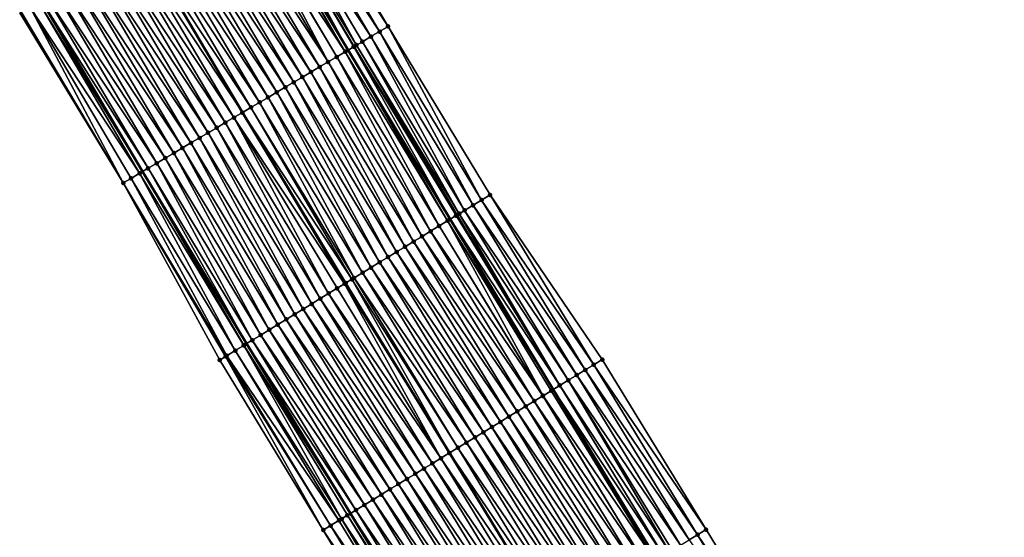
# Model space of a CAD drawing. Header units: feet. Extents: x 2010743 to 2022806, y 818705 to 837694.
# Tile 57 of 256: x 2013942 to 2014041, y 822149 to 822201. Entities that reach past the tile are written whole.
import ezdxf

# ---------------------------------------------------------------- set-up
doc = ezdxf.new("R2010")
doc.units = ezdxf.units.FT
doc.header["$MEASUREMENT"] = 0
for name, color, linetype, lineweight in [('EP_Travel Lane', 172, 'Continuous', 53), ('Road Shots', 141, 'Continuous', 100), ('STRIPING', 60, 'Continuous', 53)]:
    doc.layers.add(name, color=color, linetype=linetype, lineweight=lineweight)
doc.layers.add('I-77-MM17-21_NB-Surface-Border', color=7, linetype='Continuous')
doc.layers.add('I-77-MM17-21_NB-Surface-TIN', color=7, linetype='Continuous')

msp = doc.modelspace()

# ---------------------------------------------------------------- linework, layer by layer
at = {"layer": 'EP_Travel Lane'}
for points in [[(2013964.443, 822214.9, 275.742), (2013974.683, 822197.721, 275.541), (2013984.929, 822180.729, 275.334), (2013995.289, 822163.623, 275.093), (2014005.686, 822146.531, 274.877), (2014016.173, 822129.502, 274.664), (2014026.659, 822112.472, 274.456), (2014037.152, 822095.547, 274.249), (2014047.705, 822078.559, 274.076), (2014058.244, 822061.668, 273.876), (2014068.927, 822044.761, 273.676), (2014079.609, 822027.854, 273.466), (2014090.376, 822011.122, 273.259)], [(2013943.849, 822202.736, 276.454), (2013954.015, 822185.513, 276.223), (2013964.48, 822168.23, 276.007), (2013974.904, 822151.162, 275.796), (2013985.32, 822134.101, 275.564), (2013995.734, 822117.027, 275.346), (2014006.147, 822099.954, 275.141), (2014016.723, 822082.848, 274.941), (2014027.277, 822065.861, 274.733), (2014037.925, 822048.792, 274.55), (2014048.606, 822031.884, 274.345), (2014059.286, 822014.976, 274.141), (2014070.18, 821998.045, 273.934), (2014081.047, 821981.256, 273.746), (2014091.932, 821964.454, 273.537)]]:
    msp.add_polyline3d(points, dxfattribs=at)
at = {"layer": 'I-77-MM17-21_NB-Surface-Border', "color": 3, "linetype": 'Continuous', "lineweight": -3}
for points in [[(2013968.532, 822217.316, 275.512), (2013978.697, 822200.093, 275.337), (2013988.938, 822183.179, 275.17), (2014000.215, 822166.635, 274.856), (2014010.642, 822149.557, 274.588), (2014021.056, 822132.482, 274.449), (2014032.322, 822115.93, 274.162), (2014042.769, 822099.039, 274.039), (2014052.473, 822081.522, 273.926), (2014062.99, 822064.675, 273.738), (2014073.69, 822047.779, 273.537), (2014084.389, 822030.883, 273.306), (2014095.129, 822014.199, 273.102)], [(2014090.156, 821963.3, 273.584), (2014079.349, 821980.157, 273.795), (2014068.367, 821996.872, 273.969), (2014057.506, 822013.849, 274.166), (2014046.508, 822030.556, 274.39), (2014035.693, 822047.378, 274.594), (2014024.687, 822064.251, 274.789), (2014014.322, 822081.356, 274.978), (2014003.375, 822098.263, 275.162), (2013992.887, 822115.291, 275.362), (2013982.512, 822132.387, 275.656), (2013972.178, 822149.496, 275.875), (2013961.791, 822166.586, 276.079), (2013952.088, 822184.375, 276.313), (2013941.682, 822201.455, 276.548)]]:
    msp.add_polyline3d(points, dxfattribs=at)
at = {"layer": 'I-77-MM17-21_NB-Surface-TIN', "color": 128, "linetype": 'Continuous', "lineweight": -3}
for points in [[(2013978.697, 822200.093, 275.337), (2013968.532, 822217.316, 275.512), (2013967.671, 822216.807, 275.565)], [(2013976.975, 822199.075, 275.443), (2013966.81, 822216.298, 275.616), (2013965.949, 822215.79, 275.664)], [(2013977.836, 822199.584, 275.389), (2013967.671, 822216.807, 275.565), (2013966.81, 822216.298, 275.616)], [(2013976.975, 822199.075, 275.443), (2013977.836, 822199.584, 275.389), (2013966.81, 822216.298, 275.616)], [(2013977.836, 822199.584, 275.389), (2013978.697, 822200.093, 275.337), (2013967.671, 822216.807, 275.565)], [(2013965.088, 822215.281, 275.711), (2013964.443, 822214.9, 275.742), (2013974.683, 822197.721, 275.541)], [(2013975.521, 822198.216, 275.533), (2013965.949, 822215.79, 275.664), (2013965.088, 822215.281, 275.711)], [(2013975.254, 822198.058, 275.539), (2013965.088, 822215.281, 275.711), (2013974.683, 822197.721, 275.541)], [(2013975.254, 822198.058, 275.539), (2013975.291, 822198.08, 275.539), (2013965.088, 822215.281, 275.711)], [(2013975.291, 822198.08, 275.539), (2013975.521, 822198.216, 275.533), (2013965.088, 822215.281, 275.711)], [(2013975.521, 822198.216, 275.533), (2013976.115, 822198.566, 275.498), (2013965.949, 822215.79, 275.664)], [(2013976.115, 822198.566, 275.498), (2013976.975, 822199.075, 275.443), (2013965.949, 822215.79, 275.664)], [(2013972.67, 822196.532, 275.6), (2013963.286, 822214.216, 275.791), (2013962.505, 822213.755, 275.821)], [(2013973.531, 822197.041, 275.567), (2013963.366, 822214.264, 275.788), (2013963.286, 822214.216, 275.791)], [(2013972.67, 822196.532, 275.6), (2013973.531, 822197.041, 275.567), (2013963.286, 822214.216, 275.791)], [(2013974.392, 822197.549, 275.542), (2013964.227, 822214.772, 275.753), (2013963.366, 822214.264, 275.788)], [(2013973.531, 822197.041, 275.567), (2013974.392, 822197.549, 275.542), (2013963.366, 822214.264, 275.788)], [(2013974.392, 822197.549, 275.542), (2013964.443, 822214.9, 275.742), (2013964.227, 822214.772, 275.753)], [(2013974.392, 822197.549, 275.542), (2013974.683, 822197.721, 275.541), (2013964.443, 822214.9, 275.742)], [(2013971.809, 822196.024, 275.631), (2013961.644, 822213.246, 275.851), (2013960.783, 822212.738, 275.881)], [(2013972.67, 822196.532, 275.6), (2013962.505, 822213.755, 275.821), (2013961.644, 822213.246, 275.851)], [(2013971.809, 822196.024, 275.631), (2013972.67, 822196.532, 275.6), (2013961.644, 822213.246, 275.851)], [(2013970.087, 822195.007, 275.686), (2013959.922, 822212.229, 275.911), (2013959.061, 822211.721, 275.941)], [(2013970.948, 822195.515, 275.657), (2013960.783, 822212.738, 275.881), (2013959.922, 822212.229, 275.911)], [(2013970.087, 822195.007, 275.686), (2013970.948, 822195.515, 275.657), (2013959.922, 822212.229, 275.911)], [(2013970.948, 822195.515, 275.657), (2013971.809, 822196.024, 275.631), (2013960.783, 822212.738, 275.881)], [(2013969.226, 822194.498, 275.71), (2013959.061, 822211.721, 275.941), (2013958.2, 822211.212, 275.964)], [(2013969.226, 822194.498, 275.71), (2013970.087, 822195.007, 275.686), (2013959.061, 822211.721, 275.941)], [(2013967.504, 822193.481, 275.762), (2013957.339, 822210.704, 275.991), (2013956.478, 822210.195, 276.016)], [(2013968.365, 822193.99, 275.736), (2013958.2, 822211.212, 275.964), (2013957.339, 822210.704, 275.991)], [(2013967.504, 822193.481, 275.762), (2013968.365, 822193.99, 275.736), (2013957.339, 822210.704, 275.991)], [(2013968.365, 822193.99, 275.736), (2013969.226, 822194.498, 275.71), (2013958.2, 822211.212, 275.964)], [(2013965.782, 822192.464, 275.812), (2013955.617, 822209.687, 276.04), (2013954.756, 822209.178, 276.057)], [(2013966.643, 822192.973, 275.787), (2013956.478, 822210.195, 276.016), (2013955.617, 822209.687, 276.04)], [(2013965.782, 822192.464, 275.812), (2013966.643, 822192.973, 275.787), (2013955.617, 822209.687, 276.04)], [(2013966.643, 822192.973, 275.787), (2013967.504, 822193.481, 275.762), (2013956.478, 822210.195, 276.016)], [(2013953.034, 822208.161, 276.121), (2013964.06, 822191.447, 275.868), (2013953.895, 822208.67, 276.082)], [(2013964.921, 822191.955, 275.835), (2013954.756, 822209.178, 276.057), (2013953.895, 822208.67, 276.082)], [(2013964.921, 822191.955, 275.835), (2013953.895, 822208.67, 276.082), (2013964.06, 822191.447, 275.868)], [(2013964.921, 822191.955, 275.835), (2013965.782, 822192.464, 275.812), (2013954.756, 822209.178, 276.057)], [(2013962.338, 822190.43, 275.926), (2013952.173, 822207.652, 276.153), (2013951.312, 822207.144, 276.183)], [(2013963.199, 822190.938, 275.9), (2013953.034, 822208.161, 276.121), (2013952.173, 822207.652, 276.153)], [(2013962.338, 822190.43, 275.926), (2013963.199, 822190.938, 275.9), (2013952.173, 822207.652, 276.153)], [(2013963.199, 822190.938, 275.9), (2013964.06, 822191.447, 275.868), (2013953.034, 822208.161, 276.121)], [(2013960.616, 822189.413, 275.987), (2013950.451, 822206.635, 276.214), (2013949.59, 822206.127, 276.246)], [(2013961.477, 822189.921, 275.956), (2013951.312, 822207.144, 276.183), (2013950.451, 822206.635, 276.214)], [(2013960.616, 822189.413, 275.987), (2013961.477, 822189.921, 275.956), (2013950.451, 822206.635, 276.214)], [(2013961.477, 822189.921, 275.956), (2013962.338, 822190.43, 275.926), (2013951.312, 822207.144, 276.183)], [(2013958.894, 822188.395, 276.046), (2013948.729, 822205.618, 276.276), (2013947.868, 822205.109, 276.305)], [(2013959.755, 822188.904, 276.017), (2013949.59, 822206.127, 276.246), (2013948.729, 822205.618, 276.276)], [(2013958.894, 822188.395, 276.046), (2013959.755, 822188.904, 276.017), (2013948.729, 822205.618, 276.276)], [(2013959.755, 822188.904, 276.017), (2013960.616, 822189.413, 275.987), (2013949.59, 822206.127, 276.246)], [(2013957.172, 822187.378, 276.103), (2013947.007, 822204.601, 276.333), (2013946.146, 822204.092, 276.366)], [(2013958.033, 822187.887, 276.074), (2013947.868, 822205.109, 276.305), (2013947.007, 822204.601, 276.333)], [(2013957.172, 822187.378, 276.103), (2013958.033, 822187.887, 276.074), (2013947.007, 822204.601, 276.333)], [(2013958.033, 822187.887, 276.074), (2013958.894, 822188.395, 276.046), (2013947.868, 822205.109, 276.305)], [(2013955.45, 822186.361, 276.167), (2013945.285, 822203.584, 276.404), (2013944.424, 822203.075, 276.435)], [(2013956.311, 822186.87, 276.133), (2013946.146, 822204.092, 276.366), (2013945.285, 822203.584, 276.404)], [(2013955.45, 822186.361, 276.167), (2013956.311, 822186.87, 276.133), (2013945.285, 822203.584, 276.404)], [(2013956.311, 822186.87, 276.133), (2013957.172, 822187.378, 276.103), (2013946.146, 822204.092, 276.366)], [(2013953.728, 822185.344, 276.235), (2013943.563, 822202.566, 276.464), (2013942.702, 822202.058, 276.505)], [(2013943.563, 822202.566, 276.464), (2013954.015, 822185.513, 276.223), (2013943.849, 822202.736, 276.454)], [(2013953.728, 822185.344, 276.235), (2013954.015, 822185.513, 276.223), (2013943.563, 822202.566, 276.464)], [(2013954.589, 822185.853, 276.199), (2013944.424, 822203.075, 276.435), (2013943.849, 822202.736, 276.454)], [(2013954.589, 822185.853, 276.199), (2013943.849, 822202.736, 276.454), (2013954.015, 822185.513, 276.223)], [(2013954.589, 822185.853, 276.199), (2013955.45, 822186.361, 276.167), (2013944.424, 822203.075, 276.435)], [(2013952.088, 822184.375, 276.313), (2013941.841, 822201.549, 276.542), (2013941.682, 822201.455, 276.548)], [(2013952.088, 822184.375, 276.313), (2013942.702, 822202.058, 276.505), (2013941.841, 822201.549, 276.542)], [(2013952.867, 822184.835, 276.277), (2013942.702, 822202.058, 276.505), (2013952.088, 822184.375, 276.313)], [(2013952.867, 822184.835, 276.277), (2013953.728, 822185.344, 276.235), (2013942.702, 822202.058, 276.505)], [(2013987.231, 822182.136, 275.261), (2013977.836, 822199.584, 275.389), (2013976.975, 822199.075, 275.443)], [(2013988.084, 822182.658, 275.216), (2013978.697, 822200.093, 275.337), (2013977.836, 822199.584, 275.389)], [(2013987.231, 822182.136, 275.261), (2013988.084, 822182.658, 275.216), (2013977.836, 822199.584, 275.389)], [(2013988.084, 822182.658, 275.216), (2013988.938, 822183.179, 275.17), (2013978.697, 822200.093, 275.337)], [(2013985.84, 822181.285, 275.338), (2013976.115, 822198.566, 275.498), (2013975.521, 822198.216, 275.533)], [(2013986.378, 822181.614, 275.31), (2013976.975, 822199.075, 275.443), (2013976.115, 822198.566, 275.498)], [(2013985.84, 822181.285, 275.338), (2013986.378, 822181.614, 275.31), (2013976.115, 822198.566, 275.498)], [(2013986.378, 822181.614, 275.31), (2013987.231, 822182.136, 275.261), (2013976.975, 822199.075, 275.443)], [(2013983.818, 822180.05, 275.364), (2013974.392, 822197.549, 275.542), (2013973.531, 822197.041, 275.567)], [(2013984.672, 822180.572, 275.33), (2013974.683, 822197.721, 275.541), (2013974.392, 822197.549, 275.542)], [(2013983.818, 822180.05, 275.364), (2013984.672, 822180.572, 275.33), (2013974.392, 822197.549, 275.542)], [(2013975.254, 822198.058, 275.539), (2013974.683, 822197.721, 275.541), (2013984.929, 822180.729, 275.334)], [(2013984.672, 822180.572, 275.33), (2013984.929, 822180.729, 275.334), (2013974.683, 822197.721, 275.541)], [(2013985.525, 822181.093, 275.342), (2013975.291, 822198.08, 275.539), (2013975.254, 822198.058, 275.539)], [(2013985.525, 822181.093, 275.342), (2013975.254, 822198.058, 275.539), (2013984.929, 822180.729, 275.334)], [(2013985.633, 822181.158, 275.342), (2013975.521, 822198.216, 275.533), (2013975.291, 822198.08, 275.539)], [(2013985.525, 822181.093, 275.342), (2013985.633, 822181.158, 275.342), (2013975.291, 822198.08, 275.539)], [(2013985.633, 822181.158, 275.342), (2013985.84, 822181.285, 275.338), (2013975.521, 822198.216, 275.533)], [(2013982.112, 822179.007, 275.416), (2013972.67, 822196.532, 275.6), (2013971.809, 822196.024, 275.631)], [(2013982.965, 822179.528, 275.389), (2013973.531, 822197.041, 275.567), (2013972.67, 822196.532, 275.6)], [(2013982.112, 822179.007, 275.416), (2013982.965, 822179.528, 275.389), (2013972.67, 822196.532, 275.6)], [(2013982.965, 822179.528, 275.389), (2013983.818, 822180.05, 275.364), (2013973.531, 822197.041, 275.567)], [(2013980.405, 822177.964, 275.472), (2013970.948, 822195.515, 275.657), (2013970.087, 822195.007, 275.686)], [(2013981.259, 822178.485, 275.442), (2013971.809, 822196.024, 275.631), (2013970.948, 822195.515, 275.657)], [(2013980.405, 822177.964, 275.472), (2013981.259, 822178.485, 275.442), (2013970.948, 822195.515, 275.657)], [(2013981.259, 822178.485, 275.442), (2013982.112, 822179.007, 275.416), (2013971.809, 822196.024, 275.631)], [(2013978.699, 822176.921, 275.522), (2013969.226, 822194.498, 275.71), (2013968.365, 822193.99, 275.736)], [(2013979.552, 822177.442, 275.496), (2013970.087, 822195.007, 275.686), (2013969.226, 822194.498, 275.71)], [(2013978.699, 822176.921, 275.522), (2013979.552, 822177.442, 275.496), (2013969.226, 822194.498, 275.71)], [(2013979.552, 822177.442, 275.496), (2013980.405, 822177.964, 275.472), (2013970.087, 822195.007, 275.686)], [(2013976.992, 822175.878, 275.569), (2013967.504, 822193.481, 275.762), (2013966.643, 822192.973, 275.787)], [(2013977.846, 822176.399, 275.545), (2013968.365, 822193.99, 275.736), (2013967.504, 822193.481, 275.762)], [(2013976.992, 822175.878, 275.569), (2013977.846, 822176.399, 275.545), (2013967.504, 822193.481, 275.762)], [(2013977.846, 822176.399, 275.545), (2013978.699, 822176.921, 275.522), (2013968.365, 822193.99, 275.736)], [(2013975.286, 822174.835, 275.614), (2013965.782, 822192.464, 275.812), (2013964.921, 822191.955, 275.835)], [(2013976.139, 822175.357, 275.592), (2013966.643, 822192.973, 275.787), (2013965.782, 822192.464, 275.812)], [(2013975.286, 822174.835, 275.614), (2013976.139, 822175.357, 275.592), (2013965.782, 822192.464, 275.812)], [(2013976.139, 822175.357, 275.592), (2013976.992, 822175.878, 275.569), (2013966.643, 822192.973, 275.787)], [(2013974.322, 822174.246, 275.64), (2013964.06, 822191.447, 275.868), (2013963.199, 822190.938, 275.9)], [(2013975.065, 822174.7, 275.616), (2013964.921, 822191.955, 275.835), (2013964.06, 822191.447, 275.868)], [(2013975.065, 822174.7, 275.616), (2013964.06, 822191.447, 275.868), (2013974.433, 822174.314, 275.634)], [(2013974.322, 822174.246, 275.64), (2013974.433, 822174.314, 275.634), (2013964.06, 822191.447, 275.868)], [(2013975.065, 822174.7, 275.616), (2013975.286, 822174.835, 275.614), (2013964.921, 822191.955, 275.835)], [(2013972.726, 822173.27, 275.713), (2013963.199, 822190.938, 275.9), (2013962.338, 822190.43, 275.926)], [(2013972.726, 822173.27, 275.713), (2013973.579, 822173.792, 275.68), (2013963.199, 822190.938, 275.9)], [(2013973.579, 822173.792, 275.68), (2013974.322, 822174.246, 275.64), (2013963.199, 822190.938, 275.9)], [(2013971.02, 822172.227, 275.771), (2013961.477, 822189.921, 275.956), (2013960.616, 822189.413, 275.987)], [(2013971.873, 822172.749, 275.74), (2013962.338, 822190.43, 275.926), (2013961.477, 822189.921, 275.956)], [(2013971.02, 822172.227, 275.771), (2013971.873, 822172.749, 275.74), (2013961.477, 822189.921, 275.956)], [(2013971.873, 822172.749, 275.74), (2013972.726, 822173.27, 275.713), (2013962.338, 822190.43, 275.926)], [(2013969.313, 822171.184, 275.83), (2013959.755, 822188.904, 276.017), (2013958.894, 822188.395, 276.046)], [(2013970.167, 822171.706, 275.802), (2013960.616, 822189.413, 275.987), (2013959.755, 822188.904, 276.017)], [(2013969.313, 822171.184, 275.83), (2013970.167, 822171.706, 275.802), (2013959.755, 822188.904, 276.017)], [(2013970.167, 822171.706, 275.802), (2013971.02, 822172.227, 275.771), (2013960.616, 822189.413, 275.987)], [(2013967.607, 822170.141, 275.884), (2013958.033, 822187.887, 276.074), (2013957.172, 822187.378, 276.103)], [(2013968.46, 822170.663, 275.856), (2013958.894, 822188.395, 276.046), (2013958.033, 822187.887, 276.074)], [(2013967.607, 822170.141, 275.884), (2013968.46, 822170.663, 275.856), (2013958.033, 822187.887, 276.074)], [(2013968.46, 822170.663, 275.856), (2013969.313, 822171.184, 275.83), (2013958.894, 822188.395, 276.046)], [(2013965.9, 822169.098, 275.956), (2013956.311, 822186.87, 276.133), (2013955.45, 822186.361, 276.167)], [(2013966.754, 822169.62, 275.917), (2013957.172, 822187.378, 276.103), (2013956.311, 822186.87, 276.133)], [(2013965.9, 822169.098, 275.956), (2013966.754, 822169.62, 275.917), (2013956.311, 822186.87, 276.133)], [(2013966.754, 822169.62, 275.917), (2013967.607, 822170.141, 275.884), (2013957.172, 822187.378, 276.103)], [(2013964.213, 822168.067, 276.018), (2013954.015, 822185.513, 276.223), (2013953.728, 822185.344, 276.235)], [(2013954.589, 822185.853, 276.199), (2013954.015, 822185.513, 276.223), (2013964.48, 822168.23, 276.007)], [(2013964.213, 822168.067, 276.018), (2013964.48, 822168.23, 276.007), (2013954.015, 822185.513, 276.223)], [(2013965.047, 822168.576, 275.985), (2013955.45, 822186.361, 276.167), (2013954.589, 822185.853, 276.199)], [(2013965.047, 822168.576, 275.985), (2013954.589, 822185.853, 276.199), (2013964.48, 822168.23, 276.007)], [(2013965.047, 822168.576, 275.985), (2013965.9, 822169.098, 275.956), (2013955.45, 822186.361, 276.167)], [(2013962.488, 822167.012, 276.077), (2013952.867, 822184.835, 276.277), (2013952.088, 822184.375, 276.313)], [(2013963.341, 822167.533, 276.053), (2013953.728, 822185.344, 276.235), (2013952.867, 822184.835, 276.277)], [(2013962.488, 822167.012, 276.077), (2013963.341, 822167.533, 276.053), (2013952.867, 822184.835, 276.277)], [(2013963.341, 822167.533, 276.053), (2013964.194, 822168.055, 276.019), (2013953.728, 822185.344, 276.235)], [(2013964.194, 822168.055, 276.019), (2013964.213, 822168.067, 276.018), (2013953.728, 822185.344, 276.235)], [(2013962.372, 822166.941, 276.078), (2013952.088, 822184.375, 276.313), (2013961.791, 822166.586, 276.079)], [(2013962.372, 822166.941, 276.078), (2013962.488, 822167.012, 276.077), (2013952.088, 822184.375, 276.313)], [(2013998.509, 822165.591, 274.956), (2013988.084, 822182.658, 275.216), (2013987.231, 822182.136, 275.261)], [(2013999.362, 822166.113, 274.907), (2013988.938, 822183.179, 275.17), (2013988.084, 822182.658, 275.216)], [(2013998.509, 822165.591, 274.956), (2013999.362, 822166.113, 274.907), (2013988.084, 822182.658, 275.216)], [(2013999.362, 822166.113, 274.907), (2014000.215, 822166.635, 274.856), (2013988.938, 822183.179, 275.17)], [(2013996.802, 822164.548, 275.037), (2013986.378, 822181.614, 275.31), (2013985.84, 822181.285, 275.338)], [(2013997.656, 822165.069, 274.997), (2013987.231, 822182.136, 275.261), (2013986.378, 822181.614, 275.31)], [(2013996.802, 822164.548, 275.037), (2013997.656, 822165.069, 274.997), (2013986.378, 822181.614, 275.31)], [(2013997.656, 822165.069, 274.997), (2013998.509, 822165.591, 274.956), (2013987.231, 822182.136, 275.261)], [(2013994.263, 822162.995, 275.142), (2013984.672, 822180.572, 275.33), (2013983.818, 822180.05, 275.364)], [(2013984.672, 822180.572, 275.33), (2013995.289, 822163.623, 275.093), (2013984.929, 822180.729, 275.334)], [(2013995.096, 822163.505, 275.101), (2013995.289, 822163.623, 275.093), (2013984.672, 822180.572, 275.33)], [(2013994.263, 822162.995, 275.142), (2013995.096, 822163.505, 275.101), (2013984.672, 822180.572, 275.33)], [(2013995.949, 822164.026, 275.068), (2013985.525, 822181.093, 275.342), (2013984.929, 822180.729, 275.334)], [(2013995.949, 822164.026, 275.068), (2013984.929, 822180.729, 275.334), (2013995.289, 822163.623, 275.093)], [(2013995.949, 822164.026, 275.068), (2013985.633, 822181.158, 275.342), (2013985.525, 822181.093, 275.342)], [(2013995.949, 822164.026, 275.068), (2013985.84, 822181.285, 275.338), (2013985.633, 822181.158, 275.342)], [(2013995.949, 822164.026, 275.068), (2013996.802, 822164.548, 275.037), (2013985.84, 822181.285, 275.338)], [(2013994.243, 822162.983, 275.142), (2013983.818, 822180.05, 275.364), (2013982.965, 822179.528, 275.389)], [(2013994.243, 822162.983, 275.142), (2013994.263, 822162.995, 275.142), (2013983.818, 822180.05, 275.364)], [(2013992.536, 822161.94, 275.196), (2013982.112, 822179.007, 275.416), (2013981.259, 822178.485, 275.442)], [(2013993.39, 822162.462, 275.167), (2013982.965, 822179.528, 275.389), (2013982.112, 822179.007, 275.416)], [(2013992.536, 822161.94, 275.196), (2013993.39, 822162.462, 275.167), (2013982.112, 822179.007, 275.416)], [(2013993.39, 822162.462, 275.167), (2013994.243, 822162.983, 275.142), (2013982.965, 822179.528, 275.389)], [(2013990.83, 822160.897, 275.252), (2013980.405, 822177.964, 275.472), (2013979.552, 822177.442, 275.496)], [(2013991.683, 822161.418, 275.222), (2013981.259, 822178.485, 275.442), (2013980.405, 822177.964, 275.472)], [(2013990.83, 822160.897, 275.252), (2013991.683, 822161.418, 275.222), (2013980.405, 822177.964, 275.472)], [(2013991.683, 822161.418, 275.222), (2013992.536, 822161.94, 275.196), (2013981.259, 822178.485, 275.442)], [(2013989.123, 822159.854, 275.301), (2013978.699, 822176.921, 275.522), (2013977.846, 822176.399, 275.545)], [(2013989.977, 822160.375, 275.277), (2013979.552, 822177.442, 275.496), (2013978.699, 822176.921, 275.522)], [(2013989.123, 822159.854, 275.301), (2013989.977, 822160.375, 275.277), (2013978.699, 822176.921, 275.522)], [(2013989.977, 822160.375, 275.277), (2013990.83, 822160.897, 275.252), (2013979.552, 822177.442, 275.496)], [(2013987.417, 822158.811, 275.351), (2013976.992, 822175.878, 275.569), (2013976.139, 822175.357, 275.592)], [(2013988.27, 822159.332, 275.327), (2013977.846, 822176.399, 275.545), (2013976.992, 822175.878, 275.569)], [(2013987.417, 822158.811, 275.351), (2013988.27, 822159.332, 275.327), (2013976.992, 822175.878, 275.569)], [(2013988.27, 822159.332, 275.327), (2013989.123, 822159.854, 275.301), (2013977.846, 822176.399, 275.545)], [(2013975.065, 822174.7, 275.616), (2013974.433, 822174.314, 275.634), (2013984.857, 822157.246, 275.433)], [(2013985.71, 822157.768, 275.404), (2013975.286, 822174.835, 275.614), (2013975.065, 822174.7, 275.616)], [(2013985.71, 822157.768, 275.404), (2013975.065, 822174.7, 275.616), (2013984.857, 822157.246, 275.433)], [(2013986.564, 822158.289, 275.376), (2013976.139, 822175.357, 275.592), (2013975.286, 822174.835, 275.614)], [(2013985.71, 822157.768, 275.404), (2013986.564, 822158.289, 275.376), (2013975.286, 822174.835, 275.614)], [(2013986.564, 822158.289, 275.376), (2013987.417, 822158.811, 275.351), (2013976.139, 822175.357, 275.592)], [(2013984.004, 822156.725, 275.465), (2013973.579, 822173.792, 275.68), (2013972.726, 822173.27, 275.713)], [(2013984.004, 822156.725, 275.465), (2013974.322, 822174.246, 275.64), (2013973.579, 822173.792, 275.68)], [(2013974.322, 822174.246, 275.64), (2013984.857, 822157.246, 275.433), (2013974.433, 822174.314, 275.634)], [(2013984.004, 822156.725, 275.465), (2013984.857, 822157.246, 275.433), (2013974.322, 822174.246, 275.64)], [(2013982.297, 822155.682, 275.524), (2013971.873, 822172.749, 275.74), (2013971.02, 822172.227, 275.771)], [(2013983.151, 822156.203, 275.496), (2013972.726, 822173.27, 275.713), (2013971.873, 822172.749, 275.74)], [(2013982.297, 822155.682, 275.524), (2013983.151, 822156.203, 275.496), (2013971.873, 822172.749, 275.74)], [(2013983.151, 822156.203, 275.496), (2013984.004, 822156.725, 275.465), (2013972.726, 822173.27, 275.713)], [(2013980.591, 822154.639, 275.585), (2013970.167, 822171.706, 275.802), (2013969.313, 822171.184, 275.83)], [(2013981.444, 822155.16, 275.555), (2013971.02, 822172.227, 275.771), (2013970.167, 822171.706, 275.802)], [(2013980.591, 822154.639, 275.585), (2013981.444, 822155.16, 275.555), (2013970.167, 822171.706, 275.802)], [(2013981.444, 822155.16, 275.555), (2013982.297, 822155.682, 275.524), (2013971.02, 822172.227, 275.771)], [(2013979.738, 822154.117, 275.613), (2013969.313, 822171.184, 275.83), (2013968.46, 822170.663, 275.856)], [(2013979.738, 822154.117, 275.613), (2013980.591, 822154.639, 275.585), (2013969.313, 822171.184, 275.83)], [(2013978.031, 822153.074, 275.669), (2013967.607, 822170.141, 275.884), (2013966.754, 822169.62, 275.917)], [(2013978.884, 822153.596, 275.639), (2013968.46, 822170.663, 275.856), (2013967.607, 822170.141, 275.884)], [(2013978.031, 822153.074, 275.669), (2013978.884, 822153.596, 275.639), (2013967.607, 822170.141, 275.884)], [(2013978.884, 822153.596, 275.639), (2013979.738, 822154.117, 275.613), (2013968.46, 822170.663, 275.856)], [(2013976.325, 822152.031, 275.744), (2013965.9, 822169.098, 275.956), (2013965.047, 822168.576, 275.985)], [(2013977.178, 822152.553, 275.701), (2013966.754, 822169.62, 275.917), (2013965.9, 822169.098, 275.956)], [(2013976.325, 822152.031, 275.744), (2013977.178, 822152.553, 275.701), (2013965.9, 822169.098, 275.956)], [(2013977.178, 822152.553, 275.701), (2013978.031, 822153.074, 275.669), (2013966.754, 822169.62, 275.917)], [(2013974.03, 822150.628, 275.836), (2013964.194, 822168.055, 276.019), (2013963.341, 822167.533, 276.053)], [(2013974.618, 822150.988, 275.808), (2013964.213, 822168.067, 276.018), (2013964.194, 822168.055, 276.019)], [(2013974.03, 822150.628, 275.836), (2013974.618, 822150.988, 275.808), (2013964.194, 822168.055, 276.019)], [(2013964.213, 822168.067, 276.018), (2013974.904, 822151.162, 275.796), (2013964.48, 822168.23, 276.007)], [(2013974.618, 822150.988, 275.808), (2013974.904, 822151.162, 275.796), (2013964.213, 822168.067, 276.018)], [(2013975.472, 822151.509, 275.774), (2013965.047, 822168.576, 275.985), (2013964.48, 822168.23, 276.007)], [(2013975.472, 822151.509, 275.774), (2013964.48, 822168.23, 276.007), (2013974.904, 822151.162, 275.796)], [(2013975.472, 822151.509, 275.774), (2013976.325, 822152.031, 275.744), (2013965.047, 822168.576, 275.985)], [(2013972.178, 822149.496, 275.875), (2013962.372, 822166.941, 276.078), (2013961.791, 822166.586, 276.079)], [(2013972.912, 822149.945, 275.858), (2013962.488, 822167.012, 276.077), (2013962.372, 822166.941, 276.078)], [(2013972.912, 822149.945, 275.858), (2013962.372, 822166.941, 276.078), (2013972.178, 822149.496, 275.875)], [(2013973.765, 822150.466, 275.837), (2013963.341, 822167.533, 276.053), (2013962.488, 822167.012, 276.077)], [(2013972.912, 822149.945, 275.858), (2013973.765, 822150.466, 275.837), (2013962.488, 822167.012, 276.077)], [(2013973.765, 822150.466, 275.837), (2013974.03, 822150.628, 275.836), (2013963.341, 822167.533, 276.053)], [(2014009.789, 822149.036, 274.651), (2013999.362, 822166.113, 274.907), (2013998.509, 822165.591, 274.956)], [(2014010.642, 822149.557, 274.588), (2014000.215, 822166.635, 274.856), (2013999.362, 822166.113, 274.907)], [(2014009.789, 822149.036, 274.651), (2014010.642, 822149.557, 274.588), (2013999.362, 822166.113, 274.907)], [(2014008.082, 822147.993, 274.772), (2013997.656, 822165.069, 274.997), (2013996.802, 822164.548, 275.037)], [(2014008.935, 822148.514, 274.714), (2013998.509, 822165.591, 274.956), (2013997.656, 822165.069, 274.997)], [(2014008.082, 822147.993, 274.772), (2014008.935, 822148.514, 274.714), (2013997.656, 822165.069, 274.997)], [(2014008.935, 822148.514, 274.714), (2014009.789, 822149.036, 274.651), (2013998.509, 822165.591, 274.956)], [(2014006.375, 822146.951, 274.855), (2013995.949, 822164.026, 275.068), (2013995.289, 822163.623, 275.093)], [(2014006.986, 822147.324, 274.837), (2013996.802, 822164.548, 275.037), (2013995.949, 822164.026, 275.068)], [(2014006.375, 822146.951, 274.855), (2014006.986, 822147.324, 274.837), (2013995.949, 822164.026, 275.068)], [(2014007.228, 822147.472, 274.821), (2014008.082, 822147.993, 274.772), (2013996.802, 822164.548, 275.037)], [(2014006.986, 822147.324, 274.837), (2014007.228, 822147.472, 274.821), (2013996.802, 822164.548, 275.037)], [(2014004.668, 822145.909, 274.915), (2013994.243, 822162.983, 275.142), (2013993.39, 822162.462, 275.167)], [(2014004.668, 822145.909, 274.915), (2013994.263, 822162.995, 275.142), (2013994.243, 822162.983, 275.142)], [(2014005.521, 822146.43, 274.883), (2013995.096, 822163.505, 275.101), (2013994.263, 822162.995, 275.142)], [(2014004.668, 822145.909, 274.915), (2014005.521, 822146.43, 274.883), (2013994.263, 822162.995, 275.142)], [(2013995.096, 822163.505, 275.101), (2014005.686, 822146.531, 274.877), (2013995.289, 822163.623, 275.093)], [(2014005.521, 822146.43, 274.883), (2014005.686, 822146.531, 274.877), (2013995.096, 822163.505, 275.101)], [(2014006.375, 822146.951, 274.855), (2013995.289, 822163.623, 275.093), (2014005.686, 822146.531, 274.877)], [(2014002.96, 822144.867, 274.968), (2013992.536, 822161.94, 275.196), (2013991.683, 822161.418, 275.222)], [(2014003.814, 822145.388, 274.94), (2013993.39, 822162.462, 275.167), (2013992.536, 822161.94, 275.196)], [(2014002.96, 822144.867, 274.968), (2014003.814, 822145.388, 274.94), (2013992.536, 822161.94, 275.196)], [(2014003.814, 822145.388, 274.94), (2014004.668, 822145.909, 274.915), (2013993.39, 822162.462, 275.167)], [(2014001.253, 822143.825, 275.023), (2013990.83, 822160.897, 275.252), (2013989.977, 822160.375, 275.277)], [(2014002.107, 822144.346, 274.993), (2013991.683, 822161.418, 275.222), (2013990.83, 822160.897, 275.252)], [(2014001.253, 822143.825, 275.023), (2014002.107, 822144.346, 274.993), (2013990.83, 822160.897, 275.252)], [(2014002.107, 822144.346, 274.993), (2014002.96, 822144.867, 274.968), (2013991.683, 822161.418, 275.222)], [(2013999.546, 822142.784, 275.073), (2013989.123, 822159.854, 275.301), (2013988.27, 822159.332, 275.327)], [(2014000.4, 822143.304, 275.048), (2013989.977, 822160.375, 275.277), (2013989.123, 822159.854, 275.301)], [(2013999.546, 822142.784, 275.073), (2014000.4, 822143.304, 275.048), (2013989.123, 822159.854, 275.301)], [(2014000.4, 822143.304, 275.048), (2014001.253, 822143.825, 275.023), (2013989.977, 822160.375, 275.277)], [(2013997.839, 822141.742, 275.126), (2013987.417, 822158.811, 275.351), (2013986.564, 822158.289, 275.376)], [(2013998.692, 822142.263, 275.101), (2013988.27, 822159.332, 275.327), (2013987.417, 822158.811, 275.351)], [(2013997.839, 822141.742, 275.126), (2013998.692, 822142.263, 275.101), (2013987.417, 822158.811, 275.351)], [(2013998.692, 822142.263, 275.101), (2013999.546, 822142.784, 275.073), (2013988.27, 822159.332, 275.327)], [(2013996.985, 822141.221, 275.152), (2013986.564, 822158.289, 275.376), (2013985.71, 822157.768, 275.404)], [(2013996.985, 822141.221, 275.152), (2013997.839, 822141.742, 275.126), (2013986.564, 822158.289, 275.376)], [(2013984.004, 822156.725, 275.465), (2013995.278, 822140.179, 275.198), (2013984.857, 822157.246, 275.433)], [(2013996.132, 822140.7, 275.177), (2013985.71, 822157.768, 275.404), (2013984.857, 822157.246, 275.433)], [(2013996.132, 822140.7, 275.177), (2013984.857, 822157.246, 275.433), (2013995.278, 822140.179, 275.198)], [(2013996.132, 822140.7, 275.177), (2013996.985, 822141.221, 275.152), (2013985.71, 822157.768, 275.404)], [(2013993.571, 822139.137, 275.269), (2013983.151, 822156.203, 275.496), (2013982.297, 822155.682, 275.524)], [(2013994.424, 822139.658, 275.241), (2013984.004, 822156.725, 275.465), (2013983.151, 822156.203, 275.496)], [(2013993.571, 822139.137, 275.269), (2013994.424, 822139.658, 275.241), (2013983.151, 822156.203, 275.496)], [(2013994.424, 822139.658, 275.241), (2013995.278, 822140.179, 275.198), (2013984.004, 822156.725, 275.465)], [(2013991.864, 822138.095, 275.331), (2013981.444, 822155.16, 275.555), (2013980.591, 822154.639, 275.585)], [(2013992.717, 822138.616, 275.297), (2013982.297, 822155.682, 275.524), (2013981.444, 822155.16, 275.555)], [(2013991.864, 822138.095, 275.331), (2013992.717, 822138.616, 275.297), (2013981.444, 822155.16, 275.555)], [(2013992.717, 822138.616, 275.297), (2013993.571, 822139.137, 275.269), (2013982.297, 822155.682, 275.524)], [(2013990.157, 822137.053, 275.388), (2013979.738, 822154.117, 275.613), (2013978.884, 822153.596, 275.639)], [(2013991.01, 822137.574, 275.36), (2013980.591, 822154.639, 275.585), (2013979.738, 822154.117, 275.613)], [(2013990.157, 822137.053, 275.388), (2013991.01, 822137.574, 275.36), (2013979.738, 822154.117, 275.613)], [(2013991.01, 822137.574, 275.36), (2013991.864, 822138.095, 275.331), (2013980.591, 822154.639, 275.585)], [(2013988.449, 822136.011, 275.443), (2013978.031, 822153.074, 275.669), (2013977.178, 822152.553, 275.701)], [(2013989.303, 822136.532, 275.415), (2013978.884, 822153.596, 275.639), (2013978.031, 822153.074, 275.669)], [(2013988.449, 822136.011, 275.443), (2013989.303, 822136.532, 275.415), (2013978.031, 822153.074, 275.669)], [(2013989.303, 822136.532, 275.415), (2013990.157, 822137.053, 275.388), (2013978.884, 822153.596, 275.639)], [(2013986.742, 822134.969, 275.509), (2013976.325, 822152.031, 275.744), (2013975.472, 822151.509, 275.774)], [(2013987.596, 822135.49, 275.472), (2013977.178, 822152.553, 275.701), (2013976.325, 822152.031, 275.744)], [(2013986.742, 822134.969, 275.509), (2013987.596, 822135.49, 275.472), (2013976.325, 822152.031, 275.744)], [(2013987.596, 822135.49, 275.472), (2013988.449, 822136.011, 275.443), (2013977.178, 822152.553, 275.701)], [(2013985.035, 822133.927, 275.573), (2013974.618, 822150.988, 275.808), (2013974.03, 822150.628, 275.836)], [(2013974.618, 822150.988, 275.808), (2013985.32, 822134.101, 275.564), (2013974.904, 822151.162, 275.796)], [(2013985.035, 822133.927, 275.573), (2013985.32, 822134.101, 275.564), (2013974.618, 822150.988, 275.808)], [(2013985.889, 822134.448, 275.545), (2013975.472, 822151.509, 275.774), (2013974.904, 822151.162, 275.796)], [(2013985.889, 822134.448, 275.545), (2013974.904, 822151.162, 275.796), (2013985.32, 822134.101, 275.564)], [(2013985.889, 822134.448, 275.545), (2013986.742, 822134.969, 275.509), (2013975.472, 822151.509, 275.774)], [(2013983.328, 822132.885, 275.625), (2013972.912, 822149.945, 275.858), (2013972.178, 822149.496, 275.875)], [(2013984.181, 822133.406, 275.592), (2013973.765, 822150.466, 275.837), (2013972.912, 822149.945, 275.858)], [(2013983.328, 822132.885, 275.625), (2013984.181, 822133.406, 275.592), (2013972.912, 822149.945, 275.858)], [(2013984.181, 822133.406, 275.592), (2013974.03, 822150.628, 275.836), (2013973.765, 822150.466, 275.837)], [(2013984.181, 822133.406, 275.592), (2013985.035, 822133.927, 275.573), (2013974.03, 822150.628, 275.836)], [(2013983.328, 822132.885, 275.625), (2013972.178, 822149.496, 275.875), (2013982.512, 822132.387, 275.656)], [(2014020.202, 822131.961, 274.509), (2014009.789, 822149.036, 274.651), (2014008.935, 822148.514, 274.714)], [(2014021.056, 822132.482, 274.449), (2014010.642, 822149.557, 274.588), (2014009.789, 822149.036, 274.651)], [(2014020.202, 822131.961, 274.509), (2014021.056, 822132.482, 274.449), (2014009.789, 822149.036, 274.651)]]:
    msp.add_3dface(points, dxfattribs=at)
at = {"layer": 'Road Shots', "lineweight": 100}
for p in [(2013977.836, 822199.584, 275.389), (2013978.697, 822200.093, 275.337), (2013976.115, 822198.566, 275.498), (2013976.975, 822199.075, 275.443), (2013974.392, 822197.549, 275.542), (2013975.254, 822198.058, 275.539), (2013975.291, 822198.08, 275.539), (2013975.521, 822198.216, 275.533), (2013972.67, 822196.532, 275.6), (2013973.531, 822197.041, 275.567), (2013970.948, 822195.515, 275.657), (2013971.809, 822196.024, 275.631), (2013969.226, 822194.498, 275.71), (2013970.087, 822195.007, 275.686), (2013967.504, 822193.481, 275.762), (2013968.365, 822193.99, 275.736), (2013965.782, 822192.464, 275.812), (2013966.643, 822192.973, 275.787), (2013964.06, 822191.447, 275.868), (2013964.921, 822191.955, 275.835), (2013963.199, 822190.938, 275.9), (2013961.477, 822189.921, 275.956), (2013962.338, 822190.43, 275.926), (2013959.755, 822188.904, 276.017), (2013960.616, 822189.413, 275.987), (2013958.033, 822187.887, 276.074), (2013958.894, 822188.395, 276.046), (2013956.311, 822186.87, 276.133), (2013957.172, 822187.378, 276.103), (2013954.589, 822185.853, 276.199), (2013955.45, 822186.361, 276.167), (2013952.867, 822184.835, 276.277), (2013953.728, 822185.344, 276.235), (2013952.088, 822184.375, 276.313), (2013988.084, 822182.658, 275.216), (2013988.938, 822183.179, 275.17), (2013986.378, 822181.614, 275.31), (2013987.231, 822182.136, 275.261), (2013984.672, 822180.572, 275.33), (2013985.525, 822181.093, 275.342), (2013985.633, 822181.158, 275.342), (2013985.84, 822181.285, 275.338), (2013983.818, 822180.05, 275.364), (2013982.112, 822179.007, 275.416), (2013982.965, 822179.528, 275.389), (2013980.405, 822177.964, 275.472), (2013981.259, 822178.485, 275.442), (2013978.699, 822176.921, 275.522), (2013979.552, 822177.442, 275.496), (2013976.992, 822175.878, 275.569), (2013977.846, 822176.399, 275.545), (2013975.065, 822174.7, 275.616), (2013975.286, 822174.835, 275.614), (2013976.139, 822175.357, 275.592), (2013973.579, 822173.792, 275.68), (2013974.322, 822174.246, 275.64), (2013974.433, 822174.314, 275.634), (2013971.873, 822172.749, 275.74), (2013972.726, 822173.27, 275.713), (2013970.167, 822171.706, 275.802), (2013971.02, 822172.227, 275.771), (2013969.313, 822171.184, 275.83), (2013967.607, 822170.141, 275.884), (2013968.46, 822170.663, 275.856), (2013965.9, 822169.098, 275.956), (2013966.754, 822169.62, 275.917), (2013964.194, 822168.055, 276.019), (2013964.213, 822168.067, 276.018), (2013965.047, 822168.576, 275.985), (2013962.372, 822166.941, 276.078), (2013962.488, 822167.012, 276.077), (2013963.341, 822167.533, 276.053), (2013961.791, 822166.586, 276.079), (2013961.791, 822166.586, 276.079), (2013999.362, 822166.113, 274.907), (2014000.215, 822166.635, 274.856), (2013997.656, 822165.069, 274.997), (2013998.509, 822165.591, 274.956), (2013995.949, 822164.026, 275.068), (2013996.802, 822164.548, 275.037), (2013994.243, 822162.983, 275.142), (2013994.263, 822162.995, 275.142), (2013995.096, 822163.505, 275.101), (2013992.536, 822161.94, 275.196), (2013993.39, 822162.462, 275.167), (2013990.83, 822160.897, 275.252), (2013991.683, 822161.418, 275.222), (2013989.123, 822159.854, 275.301), (2013989.977, 822160.375, 275.277), (2013987.417, 822158.811, 275.351), (2013988.27, 822159.332, 275.327), (2013986.564, 822158.289, 275.376), (2013984.857, 822157.246, 275.433), (2013985.71, 822157.768, 275.404), (2013983.151, 822156.203, 275.496), (2013984.004, 822156.725, 275.465), (2013981.444, 822155.16, 275.555), (2013982.297, 822155.682, 275.524), (2013979.738, 822154.117, 275.613), (2013980.591, 822154.639, 275.585), (2013978.031, 822153.074, 275.669), (2013978.884, 822153.596, 275.639), (2013976.325, 822152.031, 275.744), (2013977.178, 822152.553, 275.701), (2013974.618, 822150.988, 275.808), (2013975.472, 822151.509, 275.774), (2013972.912, 822149.945, 275.858), (2013973.765, 822150.466, 275.837), (2013974.03, 822150.628, 275.836), (2013972.178, 822149.496, 275.875), (2014009.789, 822149.036, 274.651), (2014010.642, 822149.557, 274.588)]:
    msp.add_point(p, dxfattribs=at)
at = {"layer": 'STRIPING'}
msp.add_polyline3d([(2013953.895, 822208.67, 276.082), (2013964.06, 822191.447, 275.868), (2013974.433, 822174.314, 275.634), (2013984.857, 822157.246, 275.433), (2013995.278, 822140.179, 275.198), (2014005.691, 822123.105, 274.98), (2014016.105, 822106.031, 274.77), (2014026.632, 822089.008, 274.579), (2014037.185, 822072.02, 274.385), (2014047.785, 822055.041, 274.197), (2014058.485, 822038.145, 273.986), (2014069.185, 822021.249, 273.788), (2014080.019, 822004.416, 273.581), (2014090.884, 821987.625, 273.383)], dxfattribs=at)

doc.saveas('drawing.dxf')
